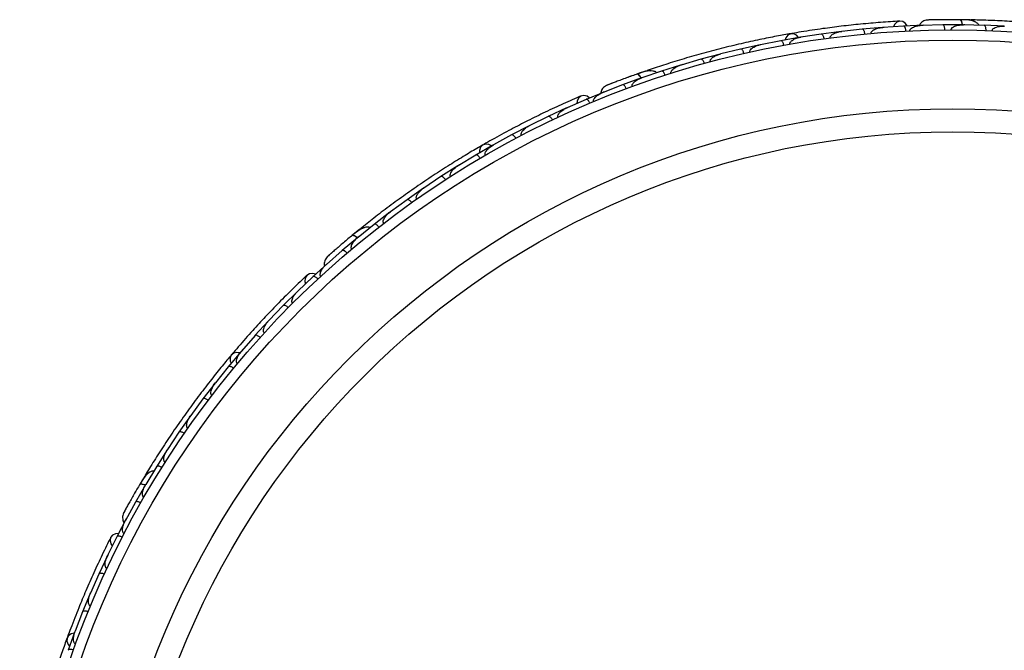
# Model space of a CAD drawing. Header units: millimetres. Extents: x 65 to 121, y 64 to 185.
# Tile 3 of 175: x 72.18 to 77.01, y 72.19 to 75.28. Entities that reach past the tile are written whole.
import ezdxf

# ---------------------------------------------------------------- set-up
doc = ezdxf.new("R2010")
doc.units = ezdxf.units.MM

msp = doc.modelspace()

# ---------------------------------------------------------------- linework, layer by layer
at = {"color": 7, "linetype": 'Continuous', "lineweight": 25}
for p, q in [((76.83746, 75.283), (76.82891, 75.28313)), ((76.20468, 75.22639), (76.10759, 75.2137)), ((76.30813, 75.23751), (76.2075, 75.22633)), ((76.21487, 75.22715), (76.20778, 75.22638)), ((76.40614, 75.24604), (76.30813, 75.23759)), ((76.51057, 75.25263), (76.40898, 75.24585)), ((76.41595, 75.24632), (76.40931, 75.24589)), ((76.60945, 75.25693), (76.51058, 75.25272)), ((76.60685, 75.25632), (76.60107, 75.25619)), ((76.70314, 75.25871), (76.60122, 75.25618)), ((76.80163, 75.25878), (76.70314, 75.25879)), ((76.81075, 75.25823), (76.80435, 75.25838)), ((76.90575, 75.2564), (76.80443, 75.25836)), ((77.00367, 75.25215), (76.90576, 75.25648)), ((75.90893, 75.18107), (75.8102, 75.16123)), ((76.00511, 75.19803), (75.90892, 75.18115)), ((76.10759, 75.21362), (76.00791, 75.19809)), ((76.01541, 75.19926), (76.00813, 75.19815)), ((75.71213, 75.13992), (75.61435, 75.11577)), ((75.80741, 75.16104), (75.71212, 75.13999)), ((75.81761, 75.16272), (75.81033, 75.16128)), ((75.51719, 75.09016), (75.4203, 75.06169)), ((75.61157, 75.11546), (75.51718, 75.09024)), ((75.62143, 75.11752), (75.6144, 75.11581)), ((75.25084, 75.03342), (75.20935, 75.01902)), ((75.32412, 75.03177), (75.22824, 74.99896)), ((75.41758, 75.06127), (75.3241, 75.03185)), ((75.42695, 75.06364), (75.42026, 75.0617)), ((75.22546, 74.9984), (75.13291, 74.96472)), ((75.23421, 75.001), (75.22815, 74.99895)), ((75.13293, 74.96465), (75.03802, 74.92741)), ((74.95405, 74.89307), (74.86091, 74.85195)), ((75.0455, 74.93093), (74.95403, 74.89316)), ((75.04326, 74.92947), (75.03788, 74.92737)), ((74.85818, 74.85116), (74.76897, 74.8097)), ((74.8673, 74.85478), (74.8612, 74.85211)), ((74.76899, 74.80963), (74.67826, 74.7647)), ((74.67559, 74.76379), (74.58869, 74.71866)), ((74.68491, 74.76799), (74.6785, 74.76484)), ((74.58872, 74.71859), (74.50037, 74.6699)), ((74.49776, 74.66888), (74.41314, 74.62012)), ((74.50701, 74.67357), (74.50055, 74.67003)), ((74.41317, 74.62005), (74.32718, 74.56764)), ((74.32463, 74.56651), (74.24228, 74.51414)), ((74.33364, 74.57158), (74.32729, 74.56773)), ((74.24232, 74.51407), (74.15869, 74.45794)), ((74.15618, 74.4567), (74.07612, 74.40072)), ((74.16475, 74.46201), (74.15873, 74.45799)), ((74.07615, 74.40065), (73.99484, 74.34075)), ((73.99243, 74.33943), (73.91465, 74.27981)), ((74.00042, 74.34486), (73.9948, 74.34075)), ((73.91469, 74.27974), (73.83582, 74.21612)), ((73.8334, 74.21464), (73.75795, 74.15134)), ((73.84528, 74.25623), (73.81121, 74.22851)), ((73.84073, 74.22008), (73.83574, 74.21607)), ((73.75799, 74.15128), (73.68154, 74.08382)), ((73.68737, 74.08969), (73.61434, 74.02291)), ((73.68577, 74.08755), (73.68142, 74.08374)), ((73.61438, 74.02284), (73.54092, 73.95234)), ((73.53863, 73.95066), (73.46898, 73.88119)), ((73.54596, 73.95718), (73.54115, 73.95259)), ((73.46902, 73.88113), (73.39913, 73.80788)), ((73.39694, 73.80611), (73.33071, 73.73398)), ((73.40425, 73.81325), (73.39931, 73.8081)), ((73.33076, 73.73392), (73.26439, 73.65796)), ((73.26228, 73.65611), (73.19945, 73.58135)), ((73.26938, 73.66367), (73.26451, 73.65813)), ((73.1995, 73.58129), (73.13662, 73.50263)), ((73.13461, 73.50069), (73.07514, 73.42332)), ((73.14134, 73.50853), (73.1367, 73.50275)), ((73.0752, 73.42326), (73.01581, 73.34192)), ((73.01388, 73.33989), (72.95779, 73.2599)), ((73.02011, 73.34781), (73.01583, 73.34198)), ((72.95785, 73.25985), (72.90192, 73.17575)), ((72.90011, 73.17369), (72.84742, 73.09106)), ((72.90576, 73.18153), (72.90189, 73.17574)), ((72.84748, 73.09101), (72.79512, 73.00425)), ((72.79336, 73.00203), (72.7441, 72.91674)), ((72.79029, 73.04517), (72.76776, 73.00748)), ((72.79838, 73.00965), (72.79506, 73.00418)), ((72.74416, 72.9167), (72.6954, 72.82717)), ((72.69887, 72.83467), (72.65308, 72.74694)), ((72.69809, 72.83211), (72.69531, 72.82705)), ((72.65315, 72.74689), (72.60822, 72.65552)), ((72.60665, 72.65316), (72.56495, 72.56405)), ((72.61131, 72.66179), (72.60835, 72.65583)), ((72.56502, 72.56401), (72.52439, 72.47127)), ((72.52737, 72.47807), (72.52449, 72.47154)), ((72.52293, 72.46886), (72.48537, 72.37843)), ((72.48544, 72.37839), (72.44905, 72.28431)), ((72.44771, 72.28185), (72.41423, 72.19011)), ((72.45179, 72.29139), (72.44911, 72.28452))]:
    msp.add_line(p, q, dxfattribs=at)
at = {"color": 7, "linetype": 'Continuous', "lineweight": 25, "flags": 128}
for points in [[(76.52806, 75.2538), (76.52012, 75.26514), (76.50691, 75.27448), (76.49208, 75.27681), (76.47783, 75.27179), (76.46625, 75.26016), (76.46098, 75.24978)], [(75.99645, 75.1967), (75.98639, 75.2078), (75.97225, 75.21509), (75.95746, 75.21535), (75.94414, 75.20853), (75.93423, 75.19563), (75.93045, 75.18533)], [(75.15705, 75.00046), (75.15738, 75.00056), (75.15769, 75.00065)], [(74.97009, 74.90015), (74.95875, 74.90809), (74.94314, 74.91235), (74.92841, 74.90947), (74.91674, 74.89988), (74.90984, 74.88499), (74.90843, 74.87343)], [(74.49007, 74.66467), (74.47682, 74.67167), (74.46104, 74.67368), (74.44705, 74.66886), (74.43687, 74.6579), (74.43197, 74.64239), (74.43193, 74.63142)], [(73.62703, 74.03497), (73.61366, 74.03856), (73.59754, 74.03722), (73.58468, 74.02948), (73.57699, 74.01647), (73.5756, 74.00012), (73.57823, 73.98877)], [(73.2565, 73.64952), (73.24166, 73.65156), (73.22614, 73.64806), (73.21465, 73.63874), (73.20883, 73.62496), (73.20953, 73.60871), (73.21324, 73.59839)], [(72.73962, 72.95963), (72.73981, 72.95993), (72.74, 72.96019)], [(72.66088, 72.76262), (72.64709, 72.76141), (72.6324, 72.75465), (72.62296, 72.74297), (72.62019, 72.72812), (72.62447, 72.71228), (72.63082, 72.70252)], [(72.44453, 72.27368), (72.42988, 72.27052), (72.4165, 72.26193), (72.40888, 72.24924), (72.40813, 72.2343), (72.41434, 72.21927), (72.42137, 72.21084)]]:
    msp.add_lwpolyline(points, dxfattribs=at)
at = {"color": 1, "linetype": 'Continuous', "lineweight": 25, "flags": 128}
for points in [[(76.80073, 75.25852), (76.80015, 75.26167), (76.79828, 75.26926), (76.79598, 75.2755), (76.79333, 75.28015), (76.79045, 75.28301), (76.78743, 75.284)], [(75.2247, 74.99784), (75.22308, 75.0006), (75.21873, 75.0071), (75.21443, 75.01218), (75.21036, 75.01564), (75.20666, 75.01735), (75.20349, 75.01724)], [(73.83288, 74.21386), (73.83041, 74.2159), (73.8241, 74.22051), (73.81832, 74.22381), (73.81331, 74.22567), (73.80925, 74.22601), (73.80631, 74.22483)], [(72.79313, 73.00112), (72.79011, 73.00219), (72.7826, 73.00437), (72.77605, 73.0055), (72.7707, 73.00553), (72.76677, 73.00446), (72.76441, 73.00234)]]:
    msp.add_lwpolyline(points, dxfattribs=at)
at = {"color": 7, "linetype": 'Continuous', "lineweight": 25}
for radius in [4.575, 4.525, 4.188, 4.075]:
    msp.add_circle((76.75189, 70.65914), radius, dxfattribs=at)
for centre, start, end in [((76.83911, 75.2577), 39.38908, 84.86884), ((75.26105, 75.0102), 59.38908, 104.86884), ((73.86281, 74.2379), 79.38908, 124.86884), ((72.81303, 73.03395), 99.38908, 144.86884)]:
    msp.add_arc(centre, 0.02567, start, end, dxfattribs=at)
for points, knots in [([(76.49317, 75.27689), (76.46242, 75.27501), (76.40394, 75.27143), (76.3052, 75.26285), (76.20962, 75.25258), (76.1117, 75.2399), (76.03058, 75.22798), (75.97935, 75.219), (75.9645, 75.2164)], [0, 0, 0, 0, 0.2180556, 0.4147202, 0.5912036, 0.7489875, 0.9272426, 1, 1, 1, 1]), ([(76.62824, 75.28242), (76.62409, 75.2818), (76.61596, 75.28059), (76.60507, 75.27526), (76.59654, 75.26816), (76.59063, 75.26177), (76.58892, 75.25731), (76.58843, 75.25603)], [0, 0, 0, 0, 0.25091, 0.490928, 0.714443, 0.9181712, 1, 1, 1, 1]), ([(76.79066, 75.28397), (76.78107, 75.28404), (76.76194, 75.28416), (76.73234, 75.28411), (76.70398, 75.2839), (76.67832, 75.28355), (76.6566, 75.28314), (76.64038, 75.28276), (76.63, 75.28248), (76.62876, 75.28244), (76.62815, 75.28241)], [0, 0, 0, 0, 0.1253341, 0.2502351, 0.3757048, 0.5015073, 0.6270811, 0.7524027, 0.8783335, 1, 1, 1, 1]), ([(76.65636, 75.28315), (76.64886, 75.28298), (76.63386, 75.28264), (76.63018, 75.2825), (76.62835, 75.28243)], [0, 0, 0, 0, 0.4997894, 1, 1, 1, 1]), ([(76.75989, 75.28412), (76.75819, 75.28412), (76.75076, 75.28415), (76.74358, 75.28413), (76.73804, 75.28411)], [0, 0, 0, 0, 0.2287199, 1, 1, 1, 1]), ([(76.88111, 75.25672), (76.87996, 75.2586), (76.8762, 75.26482), (76.8612, 75.27517), (76.83186, 75.28335), (76.80253, 75.28378), (76.78738, 75.284)], [0, 0, 0, 0, 0.0722062, 0.2380923, 0.6065513, 1, 1, 1, 1]), ([(76.79935, 75.25773), (76.7993, 75.25826), (76.79876, 75.26406), (76.79636, 75.27275), (76.79246, 75.28163), (76.78921, 75.28393), (76.78754, 75.28399), (76.78743, 75.284)], [0, 0, 0, 0, 0.03164934, 0.34647305, 0.66138514, 0.97629413, 1, 1, 1, 1]), ([(76.82892, 75.28311), (76.82894, 75.28312), (76.82926, 75.28328), (76.82529, 75.2833), (76.81656, 75.28362), (76.80268, 75.28384), (76.79165, 75.28392), (76.7884, 75.28394)], [0, 0, 0, 0, 0.0063417, 0.1391324, 0.4541713, 0.8392735, 1, 1, 1, 1]), ([(77.56532, 75.21204), (77.54262, 75.21601), (77.49732, 75.22392), (77.41257, 75.237), (77.31926, 75.24951), (77.21967, 75.26079), (77.11781, 75.26997), (77.01812, 75.2768), (76.92324, 75.28129), (76.86851, 75.28261), (76.84112, 75.28327)], [0, 0, 0, 0, 0.1251424, 0.2497929, 0.374676, 0.4998622, 0.6249666, 0.7502587, 0.8750633, 1, 1, 1, 1]), ([(76.15143, 75.19456), (76.15136, 75.19539), (76.15122, 75.197), (76.15184, 75.20006), (76.15415, 75.20485), (76.15944, 75.21008), (76.17129, 75.21778), (76.18761, 75.2235), (76.20162, 75.2261), (76.20761, 75.22682), (76.20769, 75.22683)], [0, 0, 0, 0, 0.0336188, 0.0647198, 0.1259403, 0.2511281, 0.3754616, 0.735616, 0.9964191, 1, 1, 1, 1]), ([(76.32103, 75.2138), (76.32101, 75.21402), (76.32073, 75.21682), (76.31978, 75.22218), (76.31755, 75.22895), (76.31452, 75.2344), (76.31129, 75.23731), (76.30913, 75.23777), (76.30825, 75.23769), (76.30821, 75.23769)], [0, 0, 0, 0, 0.0163611, 0.206885, 0.3985455, 0.5994314, 0.8309806, 0.9934816, 1, 1, 1, 1]), ([(76.35137, 75.21657), (76.35133, 75.21711), (76.35126, 75.2182), (76.35144, 75.2196), (76.35182, 75.22117), (76.35247, 75.22287), (76.35399, 75.22553), (76.35652, 75.22848), (76.36004, 75.23143), (76.36386, 75.23395), (76.3701, 75.23734), (76.37917, 75.2409), (76.39001, 75.24373), (76.39999, 75.24546), (76.40605, 75.24611), (76.40913, 75.24635), (76.40921, 75.24635)], [0, 0, 0, 0, 0.0217263, 0.0440717, 0.056601, 0.0870518, 0.1183672, 0.1825799, 0.2489896, 0.3133572, 0.3782152, 0.5548314, 0.7342426, 0.8650927, 0.9964288, 1, 1, 1, 1]), ([(76.52239, 75.22837), (76.52234, 75.22915), (76.52224, 75.23072), (76.52192, 75.23353), (76.52139, 75.23677), (76.52054, 75.24027), (76.51949, 75.24349), (76.51821, 75.24644), (76.51671, 75.249), (76.51503, 75.251), (76.51326, 75.25231), (76.51184, 75.25278), (76.51098, 75.25282), (76.51072, 75.25281), (76.51069, 75.25281)], [0, 0, 0, 0, 0.05724842, 0.11509415, 0.20904203, 0.30558239, 0.40216594, 0.50123511, 0.61187611, 0.72574823, 0.8366098, 0.95034008, 0.99348907, 1, 1, 1, 1]), ([(76.54202, 75.22932), (76.54201, 75.22973), (76.54196, 75.23124), (76.54263, 75.2343), (76.54533, 75.23891), (76.55373, 75.24623), (76.56762, 75.25178), (76.58475, 75.2555), (76.59565, 75.25648), (76.60117, 75.25667), (76.60126, 75.25667)], [0, 0, 0, 0, 0.0165279, 0.0607653, 0.1238722, 0.2334997, 0.5249132, 0.7588895, 0.9964268, 1, 1, 1, 1]), ([(76.71373, 75.23398), (76.71368, 75.23555), (76.71354, 75.23971), (76.71246, 75.24617), (76.71033, 75.25262), (76.70735, 75.25725), (76.70477, 75.25874), (76.70334, 75.25888), (76.70308, 75.25888), (76.70304, 75.25888)], [0, 0, 0, 0, 0.1153787, 0.305714, 0.5012752, 0.7256734, 0.9502371, 0.9934744, 1, 1, 1, 1]), ([(76.74441, 75.23413), (76.74444, 75.23481), (76.74449, 75.2366), (76.74538, 75.23913), (76.74682, 75.24151), (76.74886, 75.24396), (76.75179, 75.24649), (76.75773, 75.25031), (76.7667, 75.25397), (76.77875, 75.25693), (76.79136, 75.25858), (76.80004, 75.25888), (76.80444, 75.25883), (76.80452, 75.25883)], [0, 0, 0, 0, 0.0273362, 0.0720005, 0.1064447, 0.1418261, 0.2047207, 0.2691162, 0.4424555, 0.6206909, 0.807759, 0.9964261, 1, 1, 1, 1]), ([(76.91532, 75.23122), (76.91534, 75.23279), (76.91538, 75.23695), (76.91458, 75.24346), (76.91273, 75.25), (76.90994, 75.25476), (76.90743, 75.25636), (76.90599, 75.25655), (76.90573, 75.25656), (76.9057, 75.25656)], [0, 0, 0, 0, 0.11561, 0.3057804, 0.5012224, 0.7256982, 0.9503445, 0.9934853, 1, 1, 1, 1]), ([(76.94562, 75.23003), (76.94572, 75.23099), (76.94593, 75.23309), (76.94773, 75.23673), (76.95224, 75.24157), (76.96574, 75.24895), (76.98485, 75.25224), (77.0005, 75.25241), (77.00649, 75.25208), (77.00657, 75.25208)], [0, 0, 0, 0, 0.03885738, 0.08481202, 0.16293798, 0.31269578, 0.73690509, 0.9964149, 1, 1, 1, 1]), ([(75.95907, 75.21568), (75.93639, 75.21164), (75.89112, 75.20357), (75.80701, 75.18688), (75.71504, 75.16673), (75.6176, 75.14327), (75.51875, 75.11706), (75.42273, 75.08938), (75.33204, 75.06114), (75.28015, 75.04367), (75.25419, 75.03492)], [0, 0, 0, 0, 0.1251424, 0.2497929, 0.374676, 0.4998622, 0.6249666, 0.7502587, 0.8750633, 1, 1, 1, 1]), ([(75.92385, 75.15858), (75.92352, 75.16012), (75.92266, 75.1642), (75.92048, 75.17037), (75.91725, 75.17635), (75.91349, 75.1804), (75.91068, 75.18141), (75.90923, 75.18129), (75.90897, 75.18125), (75.90894, 75.18124)], [0, 0, 0, 0, 0.1158119, 0.3058371, 0.5011744, 0.7257197, 0.95044, 0.9934949, 1, 1, 1, 1]), ([(75.9534, 75.16391), (75.95331, 75.16448), (75.95304, 75.16628), (75.95356, 75.16962), (75.95673, 75.17622), (75.96397, 75.18251), (75.98103, 75.19241), (75.99615, 75.19664), (76.00798, 75.19858), (76.00806, 75.1986)], [0, 0, 0, 0, 0.02335, 0.0734618, 0.134698, 0.325553, 0.4727956, 0.9964114, 1, 1, 1, 1]), ([(76.12153, 75.1905), (76.12127, 75.19205), (76.12059, 75.19616), (76.11868, 75.20243), (76.11571, 75.20855), (76.11214, 75.21275), (76.10938, 75.21389), (76.10793, 75.21384), (76.10767, 75.2138), (76.10764, 75.2138)], [0, 0, 0, 0, 0.1157169, 0.3058088, 0.5011944, 0.7257089, 0.9503963, 0.9934905, 1, 1, 1, 1]), ([(75.72799, 75.11809), (75.72793, 75.11831), (75.72729, 75.12105), (75.72564, 75.12624), (75.72254, 75.13265), (75.71881, 75.13765), (75.71521, 75.1401), (75.713, 75.14028), (75.71213, 75.14008), (75.7121, 75.14008)], [0, 0, 0, 0, 0.0167419, 0.2070718, 0.3985504, 0.5993354, 0.8310375, 0.9934948, 1, 1, 1, 1]), ([(75.75725, 75.1247), (75.75718, 75.12502), (75.75695, 75.12608), (75.75686, 75.12857), (75.75776, 75.13225), (75.76117, 75.13819), (75.76764, 75.14418), (75.78371, 75.15441), (75.7985, 75.15926), (75.81021, 75.16172), (75.81029, 75.16173)], [0, 0, 0, 0, 0.0130732, 0.044023, 0.1002245, 0.1663566, 0.3297208, 0.4739231, 0.9964125, 1, 1, 1, 1]), ([(75.53394, 75.06903), (75.53388, 75.06925), (75.53311, 75.07196), (75.53124, 75.07708), (75.52786, 75.08335), (75.52392, 75.08818), (75.52023, 75.09048), (75.51801, 75.09055), (75.51715, 75.09032), (75.51712, 75.09031)], [0, 0, 0, 0, 0.016652, 0.2070285, 0.3985507, 0.5993597, 0.831024, 0.9934916, 1, 1, 1, 1]), ([(75.56298, 75.07695), (75.56296, 75.07702), (75.56261, 75.07823), (75.56236, 75.081), (75.56361, 75.08589), (75.56883, 75.09399), (75.58016, 75.10275), (75.59629, 75.1108), (75.60816, 75.11468), (75.6143, 75.11625), (75.61438, 75.11627)], [0, 0, 0, 0, 0.0028352, 0.050977, 0.1103366, 0.2078119, 0.4531845, 0.7216401, 0.9964148, 1, 1, 1, 1]), ([(75.30085, 75.02364), (75.29913, 75.02502), (75.29347, 75.02958), (75.27583, 75.03418), (75.24546, 75.03183), (75.21775, 75.0222), (75.20345, 75.01722)], [0, 0, 0, 0, 0.07220623, 0.23809231, 0.60655127, 1, 1, 1, 1]), ([(75.34172, 75.01138), (75.3412, 75.01286), (75.33981, 75.01679), (75.33684, 75.02263), (75.33286, 75.02814), (75.32861, 75.03166), (75.3257, 75.0323), (75.32429, 75.032), (75.32404, 75.03192), (75.32401, 75.03191)], [0, 0, 0, 0, 0.11561, 0.3057804, 0.5012224, 0.7256982, 0.9503445, 0.9934853, 1, 1, 1, 1]), ([(75.3706, 75.02063), (75.37036, 75.02157), (75.36985, 75.02361), (75.37028, 75.02765), (75.37287, 75.03374), (75.38304, 75.04529), (75.39987, 75.05492), (75.41452, 75.06043), (75.42025, 75.06217), (75.42033, 75.0622)], [0, 0, 0, 0, 0.0388574, 0.084812, 0.162938, 0.3126958, 0.7369051, 0.9964149, 1, 1, 1, 1]), ([(75.20653, 75.01832), (75.19751, 75.0151), (75.17949, 75.00867), (75.15168, 74.9985), (75.12511, 74.98861), (75.10111, 74.9795), (75.08085, 74.97169), (75.06573, 74.96578), (75.05608, 74.96197), (75.05493, 74.9615), (75.05436, 74.96127)], [0, 0, 0, 0, 0.1253341, 0.2502351, 0.3757048, 0.5015073, 0.6270811, 0.7524027, 0.8783335, 1, 1, 1, 1]), ([(75.17364, 75.0065), (75.17354, 75.00646), (75.16796, 75.00448), (75.16245, 75.00245), (75.15704, 75.00045)], [0, 0, 0, 0, 0.0174037, 1, 1, 1, 1]), ([(75.18013, 74.95566), (75.17991, 74.95631), (75.17936, 74.95801), (75.17931, 74.96157), (75.181, 74.96722), (75.18849, 74.97789), (75.20468, 74.98957), (75.2199, 74.99653), (75.22808, 74.99941), (75.22816, 74.99944)], [0, 0, 0, 0, 0.0273886, 0.0721385, 0.1418849, 0.2690946, 0.6203421, 0.9964192, 1, 1, 1, 1]), ([(75.22368, 74.99663), (75.22345, 74.99711), (75.22095, 75.00238), (75.21573, 75.00973), (75.20903, 75.01674), (75.20519, 75.01779), (75.2036, 75.01727), (75.20349, 75.01724)], [0, 0, 0, 0, 0.0316493, 0.3464731, 0.6613851, 0.9762941, 1, 1, 1, 1]), ([(75.05444, 74.96131), (75.05075, 74.95931), (75.04353, 74.95539), (75.03512, 74.94665), (75.02953, 74.93706), (75.02617, 74.92904), (75.02608, 74.92427), (75.02605, 74.9229)], [0, 0, 0, 0, 0.25091, 0.490928, 0.714443, 0.9181712, 1, 1, 1, 1]), ([(75.08061, 74.97161), (75.07362, 74.96889), (75.05964, 74.96344), (75.05624, 74.96205), (75.05454, 74.96136)], [0, 0, 0, 0, 0.4997894, 1, 1, 1, 1]), ([(75.15135, 74.94503), (75.15076, 74.94648), (75.1492, 74.95034), (75.14598, 74.95605), (75.14177, 74.96138), (75.13738, 74.96472), (75.13446, 74.96524), (75.13306, 74.96487), (75.13282, 74.96478), (75.13279, 74.96477)], [0, 0, 0, 0, 0.1153787, 0.305714, 0.5012752, 0.7256734, 0.9502371, 0.9934744, 1, 1, 1, 1]), ([(74.92941, 74.90992), (74.90116, 74.89763), (74.84743, 74.87427), (74.75758, 74.83243), (74.67128, 74.79009), (74.58359, 74.74469), (74.51144, 74.70574), (74.46637, 74.67978), (74.45331, 74.67226)], [0, 0, 0, 0, 0.2180556, 0.4147202, 0.5912036, 0.7489875, 0.9272426, 1, 1, 1, 1]), ([(74.97346, 74.87432), (74.97281, 74.87575), (74.9711, 74.87954), (74.96764, 74.88511), (74.96321, 74.89026), (74.95869, 74.89341), (74.95575, 74.89381), (74.95438, 74.89339), (74.95414, 74.89329), (74.9541, 74.89328)], [0, 0, 0, 0, 0.1152798, 0.3056806, 0.5012898, 0.7256609, 0.9501956, 0.9934701, 1, 1, 1, 1]), ([(74.99158, 74.88192), (74.99143, 74.8823), (74.99086, 74.88371), (74.99045, 74.88681), (74.99142, 74.89207), (74.9968, 74.90182), (75.00795, 74.91178), (75.02278, 74.92114), (75.03268, 74.92579), (75.03782, 74.92785), (75.03789, 74.92788)], [0, 0, 0, 0, 0.0165279, 0.0607653, 0.1238722, 0.2334997, 0.5249132, 0.7588895, 0.9964268, 1, 1, 1, 1]), ([(74.81679, 74.80474), (74.81639, 74.80576), (74.81587, 74.80708), (74.81556, 74.80998), (74.81612, 74.815), (74.8197, 74.82186), (74.82883, 74.83287), (74.84276, 74.84328), (74.85533, 74.84997), (74.86088, 74.85247), (74.86096, 74.85251)], [0, 0, 0, 0, 0.04399244, 0.05654248, 0.11821178, 0.24858393, 0.3779124, 0.73392078, 0.99642285, 1, 1, 1, 1]), ([(74.78923, 74.79176), (74.78913, 74.79196), (74.78791, 74.79449), (74.78519, 74.79921), (74.78077, 74.80481), (74.77606, 74.80889), (74.77204, 74.81051), (74.76985, 74.81021), (74.76905, 74.80983), (74.76901, 74.80982)], [0, 0, 0, 0, 0.0163611, 0.206885, 0.3985455, 0.5994314, 0.8309806, 0.9934816, 1, 1, 1, 1]), ([(74.63644, 74.71567), (74.63609, 74.71643), (74.63541, 74.71789), (74.63493, 74.72098), (74.63547, 74.72627), (74.63866, 74.733), (74.64716, 74.74428), (74.66053, 74.75524), (74.67281, 74.76248), (74.6782, 74.7652), (74.67827, 74.76524)], [0, 0, 0, 0, 0.0336188, 0.0647198, 0.1259403, 0.2511281, 0.3754616, 0.735616, 0.9964191, 1, 1, 1, 1]), ([(74.60972, 74.70163), (74.60895, 74.703), (74.6069, 74.70663), (74.60297, 74.71186), (74.59809, 74.7166), (74.59329, 74.71933), (74.59031, 74.71945), (74.58897, 74.71891), (74.58874, 74.71878), (74.58871, 74.71877)], [0, 0, 0, 0, 0.1157169, 0.3058088, 0.5011944, 0.7257089, 0.9503963, 0.9934905, 1, 1, 1, 1]), ([(74.44846, 74.66972), (74.42853, 74.65817), (74.38874, 74.63511), (74.31541, 74.59066), (74.23588, 74.54026), (74.15234, 74.48489), (74.06842, 74.42645), (73.98765, 74.3676), (73.91209, 74.31005), (73.86931, 74.27588), (73.84791, 74.25879)], [0, 0, 0, 0, 0.1251424, 0.2497929, 0.374676, 0.4998622, 0.6249666, 0.7502587, 0.8750633, 1, 1, 1, 1]), ([(74.46083, 74.61914), (74.46055, 74.61965), (74.45968, 74.62124), (74.45902, 74.62456), (74.45975, 74.63184), (74.4644, 74.64023), (74.47705, 74.65537), (74.48981, 74.66451), (74.50026, 74.67039), (74.50033, 74.67043)], [0, 0, 0, 0, 0.02335, 0.0734618, 0.134698, 0.325553, 0.4727956, 0.9964114, 1, 1, 1, 1]), ([(74.43489, 74.60402), (74.43405, 74.60536), (74.43185, 74.60889), (74.42768, 74.61395), (74.4226, 74.61847), (74.41769, 74.62098), (74.4147, 74.62097), (74.41338, 74.62036), (74.41316, 74.62023), (74.41313, 74.62022)], [0, 0, 0, 0, 0.1158119, 0.3058371, 0.5011744, 0.7257197, 0.95044, 0.9934949, 1, 1, 1, 1]), ([(74.28992, 74.51521), (74.28975, 74.51548), (74.28916, 74.5164), (74.28823, 74.51871), (74.28782, 74.52248), (74.28899, 74.52922), (74.29302, 74.53707), (74.30463, 74.55217), (74.31687, 74.56179), (74.32703, 74.5681), (74.3271, 74.56814)], [0, 0, 0, 0, 0.0130732, 0.044023, 0.1002245, 0.1663566, 0.3297208, 0.4739231, 0.9964125, 1, 1, 1, 1]), ([(74.26468, 74.49898), (74.26456, 74.49917), (74.26302, 74.50153), (74.25969, 74.50584), (74.25458, 74.51081), (74.24937, 74.51423), (74.24515, 74.5153), (74.24301, 74.51471), (74.24227, 74.51423), (74.24224, 74.51421)], [0, 0, 0, 0, 0.0167419, 0.2070718, 0.3985504, 0.5993354, 0.8310375, 0.9934948, 1, 1, 1, 1]), ([(74.1237, 74.40389), (74.12366, 74.40395), (74.12292, 74.40497), (74.12173, 74.40749), (74.12123, 74.41251), (74.12337, 74.4219), (74.13102, 74.43401), (74.14342, 74.44709), (74.15325, 74.4548), (74.15848, 74.45837), (74.15855, 74.45842)], [0, 0, 0, 0, 0.0028352, 0.050977, 0.1103366, 0.2078119, 0.4531845, 0.7216401, 0.9964148, 1, 1, 1, 1]), ([(74.09912, 74.38652), (74.09899, 74.3867), (74.09734, 74.38899), (74.09383, 74.39316), (74.08851, 74.39789), (74.08315, 74.40108), (74.0789, 74.40198), (74.07679, 74.40129), (74.07606, 74.40078), (74.07603, 74.40076)], [0, 0, 0, 0, 0.01665195, 0.20702847, 0.39855075, 0.59935968, 0.83102403, 0.99349163, 1, 1, 1, 1]), ([(73.96218, 74.28517), (73.96164, 74.28597), (73.96045, 74.28771), (73.95949, 74.29166), (73.95983, 74.29826), (73.96544, 74.31259), (73.97796, 74.3274), (73.98984, 74.33759), (73.99463, 74.34119), (73.9947, 74.34124)], [0, 0, 0, 0, 0.0388574, 0.084812, 0.162938, 0.3126958, 0.7369051, 0.9964149, 1, 1, 1, 1]), ([(73.8956, 74.26415), (73.89352, 74.26485), (73.88664, 74.2672), (73.86849, 74.26548), (73.84076, 74.25289), (73.81802, 74.23437), (73.80628, 74.2248)], [0, 0, 0, 0, 0.0722062, 0.2380923, 0.6065513, 1, 1, 1, 1]), ([(73.93821, 74.2666), (73.93721, 74.26782), (73.93456, 74.27103), (73.92978, 74.2755), (73.92415, 74.27932), (73.91896, 74.28117), (73.916, 74.28078), (73.91478, 74.28001), (73.91457, 74.27985), (73.91454, 74.27983)], [0, 0, 0, 0, 0.11561, 0.3057804, 0.5012224, 0.7256982, 0.9503445, 0.9934853, 1, 1, 1, 1]), ([(73.8088, 74.22688), (73.80142, 74.22077), (73.78668, 74.20857), (73.76404, 74.1895), (73.74245, 74.17112), (73.72301, 74.15435), (73.70664, 74.14008), (73.69446, 74.12936), (73.68669, 74.12248), (73.68577, 74.12164), (73.68532, 74.12123)], [0, 0, 0, 0, 0.1253341, 0.2502351, 0.3757048, 0.5015073, 0.6270811, 0.7524027, 0.8783335, 1, 1, 1, 1]), ([(73.80541, 74.15898), (73.80499, 74.15951), (73.80389, 74.16092), (73.80263, 74.16425), (73.80228, 74.17013), (73.80567, 74.18272), (73.81689, 74.19923), (73.82882, 74.21099), (73.83552, 74.21649), (73.83558, 74.21654)], [0, 0, 0, 0, 0.0273886, 0.0721385, 0.1418849, 0.2690946, 0.6203421, 0.9964192, 1, 1, 1, 1]), ([(73.83233, 74.21237), (73.83195, 74.21274), (73.8278, 74.21684), (73.82039, 74.22195), (73.81168, 74.22625), (73.80772, 74.22592), (73.8064, 74.2249), (73.80631, 74.22483)], [0, 0, 0, 0, 0.0316493, 0.3464731, 0.6613851, 0.9762941, 1, 1, 1, 1]), ([(73.78194, 74.20452), (73.78186, 74.20446), (73.77729, 74.20069), (73.7728, 74.19689), (73.7684, 74.19317)], [0, 0, 0, 0, 0.0174037, 1, 1, 1, 1]), ([(73.68538, 74.1213), (73.6826, 74.11815), (73.67715, 74.112), (73.67223, 74.10091), (73.67026, 74.08999), (73.66985, 74.0813), (73.6714, 74.07678), (73.67184, 74.07549)], [0, 0, 0, 0, 0.25091, 0.490928, 0.714443, 0.9181712, 1, 1, 1, 1]), ([(73.70645, 74.13992), (73.70081, 74.13498), (73.68954, 74.12508), (73.68682, 74.12261), (73.68545, 74.12137)], [0, 0, 0, 0, 0.4997894, 1, 1, 1, 1]), ([(73.78201, 74.13914), (73.78096, 74.14031), (73.77818, 74.1434), (73.7732, 74.14766), (73.76742, 74.15123), (73.76215, 74.15286), (73.75923, 74.15235), (73.75804, 74.15153), (73.75784, 74.15136), (73.75782, 74.15134)], [0, 0, 0, 0, 0.1153787, 0.305714, 0.5012752, 0.7256734, 0.9502371, 0.9934744, 1, 1, 1, 1]), ([(73.65347, 74.0252), (73.65319, 74.0255), (73.65218, 74.02662), (73.65073, 74.0294), (73.64984, 74.03467), (73.65156, 74.04568), (73.65864, 74.05885), (73.66937, 74.07272), (73.67708, 74.08047), (73.6812, 74.08417), (73.68126, 74.08422)], [0, 0, 0, 0, 0.0165279, 0.0607653, 0.1238722, 0.2334997, 0.5249132, 0.7588895, 0.9964268, 1, 1, 1, 1]), ([(73.58546, 74.03024), (73.56312, 74.00903), (73.52062, 73.9687), (73.4505, 73.89866), (73.38388, 73.82935), (73.31702, 73.7567), (73.26253, 73.69542), (73.22906, 73.65561), (73.21936, 73.64407)], [0, 0, 0, 0, 0.2180556, 0.4147202, 0.5912036, 0.7489875, 0.9272426, 1, 1, 1, 1]), ([(73.63903, 74.01185), (73.63794, 74.01298), (73.63503, 74.01595), (73.62988, 74.02), (73.62395, 74.02333), (73.61863, 74.02475), (73.61573, 74.02411), (73.61458, 74.02324), (73.61439, 74.02307), (73.61436, 74.02305)], [0, 0, 0, 0, 0.1152798, 0.3056806, 0.5012898, 0.7256609, 0.9501956, 0.9934701, 1, 1, 1, 1]), ([(73.51561, 73.89288), (73.51488, 73.89371), (73.51395, 73.89477), (73.51266, 73.89738), (73.51147, 73.90229), (73.51249, 73.90997), (73.5173, 73.92344), (73.52683, 73.93798), (73.53636, 73.94857), (73.54072, 73.95282), (73.54078, 73.95288)], [0, 0, 0, 0, 0.0439924, 0.0565425, 0.1182118, 0.2485839, 0.3779124, 0.7339208, 0.9964229, 1, 1, 1, 1]), ([(73.49415, 73.87126), (73.49399, 73.87141), (73.49198, 73.87338), (73.48781, 73.87688), (73.48174, 73.88063), (73.47592, 73.88285), (73.47158, 73.883), (73.46963, 73.88197), (73.469, 73.88134), (73.46898, 73.88132)], [0, 0, 0, 0, 0.0163611, 0.206885, 0.3985455, 0.5994314, 0.8309806, 0.9934816, 1, 1, 1, 1]), ([(73.3766, 73.7475), (73.37601, 73.74809), (73.37487, 73.74923), (73.37337, 73.75198), (73.37207, 73.75713), (73.37276, 73.76454), (73.37689, 73.77806), (73.38571, 73.79293), (73.39477, 73.80393), (73.3989, 73.80833), (73.39895, 73.80839)], [0, 0, 0, 0, 0.0336188, 0.0647198, 0.1259403, 0.2511281, 0.3754616, 0.735616, 0.9964191, 1, 1, 1, 1]), ([(73.3563, 73.72517), (73.3551, 73.72619), (73.35194, 73.7289), (73.34645, 73.73248), (73.34024, 73.73526), (73.33481, 73.73618), (73.33196, 73.73528), (73.33089, 73.73431), (73.33071, 73.73412), (73.33069, 73.73409)], [0, 0, 0, 0, 0.11571691, 0.30580882, 0.50119443, 0.72570886, 0.95039629, 0.99349051, 1, 1, 1, 1]), ([(73.21567, 73.64003), (73.20089, 73.62236), (73.17139, 73.58708), (73.11769, 73.52023), (73.0602, 73.44567), (73.00063, 73.36507), (72.94175, 73.28145), (72.88599, 73.19852), (72.83466, 73.1186), (72.80615, 73.07186), (72.79189, 73.04848)], [0, 0, 0, 0, 0.1251424, 0.2497929, 0.374676, 0.4998622, 0.6249666, 0.7502587, 0.8750633, 1, 1, 1, 1]), ([(73.24459, 73.59673), (73.24416, 73.59711), (73.2428, 73.59832), (73.24105, 73.60121), (73.23923, 73.6083), (73.24074, 73.61777), (73.24745, 73.63632), (73.25631, 73.64928), (73.26412, 73.65837), (73.26417, 73.65844)], [0, 0, 0, 0, 0.02335, 0.0734618, 0.134698, 0.325553, 0.4727956, 0.9964114, 1, 1, 1, 1]), ([(73.22539, 73.57365), (73.22415, 73.57462), (73.22087, 73.57719), (73.21522, 73.58052), (73.2089, 73.58302), (73.20343, 73.5837), (73.20062, 73.58268), (73.19959, 73.58165), (73.19942, 73.58145), (73.1994, 73.58143)], [0, 0, 0, 0, 0.1158119, 0.3058371, 0.5011744, 0.7257197, 0.95044, 0.9934949, 1, 1, 1, 1]), ([(73.11954, 73.44061), (73.11928, 73.44081), (73.11842, 73.44147), (73.11676, 73.44333), (73.11508, 73.44672), (73.11387, 73.45346), (73.11498, 73.46221), (73.12072, 73.48038), (73.12893, 73.4936), (73.13632, 73.50301), (73.13637, 73.50307)], [0, 0, 0, 0, 0.0130732, 0.044023, 0.1002245, 0.1663566, 0.3297208, 0.4739231, 0.9964125, 1, 1, 1, 1]), ([(73.10138, 73.41673), (73.10119, 73.41687), (73.09894, 73.41855), (73.09434, 73.42147), (73.08784, 73.42439), (73.08177, 73.42582), (73.07744, 73.42539), (73.07563, 73.4241), (73.07509, 73.4234), (73.07507, 73.42337)], [0, 0, 0, 0, 0.0167419, 0.2070718, 0.3985504, 0.5993354, 0.8310375, 0.9934948, 1, 1, 1, 1]), ([(73.00142, 73.27916), (73.00136, 73.2792), (73.00031, 73.2799), (72.99834, 73.28187), (72.99615, 73.28641), (72.99494, 73.29597), (72.998, 73.30996), (73.00518, 73.3265), (73.01178, 73.33711), (73.01547, 73.34225), (73.01552, 73.34232)], [0, 0, 0, 0, 0.0028352, 0.050977, 0.1103366, 0.2078119, 0.4531845, 0.7216401, 0.9964148, 1, 1, 1, 1]), ([(72.98426, 73.25443), (72.98407, 73.25456), (72.98174, 73.25614), (72.97702, 73.25886), (72.9704, 73.26149), (72.96428, 73.26265), (72.95997, 73.26204), (72.95822, 73.26067), (72.95772, 73.25995), (72.9577, 73.25992)], [0, 0, 0, 0, 0.016652, 0.2070285, 0.3985507, 0.5993597, 0.831024, 0.9934916, 1, 1, 1, 1]), ([(72.89025, 73.11236), (72.88946, 73.11292), (72.88775, 73.11416), (72.88549, 73.11753), (72.88356, 73.12386), (72.88392, 73.13924), (72.89063, 73.15744), (72.8983, 73.17108), (72.90158, 73.17609), (72.90162, 73.17616)], [0, 0, 0, 0, 0.0388574, 0.084812, 0.162938, 0.3126958, 0.7369051, 0.9964149, 1, 1, 1, 1]), ([(72.83487, 73.06983), (72.83267, 73.06978), (72.82541, 73.06963), (72.80894, 73.06181), (72.78719, 73.0405), (72.77215, 73.01531), (72.76439, 73.0023)], [0, 0, 0, 0, 0.0722062, 0.2380923, 0.6065513, 1, 1, 1, 1]), ([(72.87407, 73.08671), (72.87271, 73.08751), (72.86913, 73.08963), (72.8631, 73.09219), (72.85651, 73.09385), (72.85099, 73.09382), (72.84835, 73.09244), (72.84746, 73.0913), (72.84732, 73.09108), (72.84731, 73.09105)], [0, 0, 0, 0, 0.11561, 0.3057804, 0.5012224, 0.7256982, 0.9503445, 0.9934853, 1, 1, 1, 1]), ([(72.76605, 73.00512), (72.7612, 72.99686), (72.75153, 72.98035), (72.73677, 72.95469), (72.72277, 72.93003), (72.71025, 72.90762), (72.69974, 72.88861), (72.69196, 72.87437), (72.68701, 72.86525), (72.68643, 72.86415), (72.68615, 72.86361)], [0, 0, 0, 0, 0.1253341, 0.2502351, 0.3757048, 0.5015073, 0.6270811, 0.7524027, 0.8783335, 1, 1, 1, 1]), ([(72.79139, 73.00028), (72.78709, 73.00175), (72.77838, 73.00474), (72.76902, 73.00544), (72.76536, 73.00385), (72.76447, 73.00244), (72.76441, 73.00234)], [0, 0, 0, 0, 0.320105, 0.6477229, 0.9753377, 1, 1, 1, 1]), ([(72.78609, 72.94015), (72.78552, 72.94051), (72.78399, 72.94146), (72.78167, 72.94416), (72.77933, 72.94957), (72.77821, 72.96256), (72.78311, 72.98191), (72.79029, 72.99703), (72.79471, 73.00449), (72.79475, 73.00456)], [0, 0, 0, 0, 0.0273886, 0.0721385, 0.1418849, 0.2690946, 0.6203421, 0.9964192, 1, 1, 1, 1]), ([(72.74845, 72.97492), (72.7484, 72.97484), (72.7454, 72.96973), (72.74248, 72.96463), (72.73962, 72.95962)], [0, 0, 0, 0, 0.0174037, 1, 1, 1, 1]), ([(72.77089, 72.91351), (72.7695, 72.91425), (72.76583, 72.9162), (72.75969, 72.9185), (72.75304, 72.91988), (72.74753, 72.91962), (72.74496, 72.91813), (72.74412, 72.91696), (72.74399, 72.91673), (72.74398, 72.9167)], [0, 0, 0, 0, 0.1153787, 0.305714, 0.5012752, 0.7256734, 0.9502371, 0.9934744, 1, 1, 1, 1]), ([(72.68618, 72.8637), (72.68464, 72.85979), (72.68163, 72.85214), (72.6808, 72.84004), (72.68268, 72.8291), (72.68527, 72.8208), (72.68827, 72.81708), (72.68913, 72.81602)], [0, 0, 0, 0, 0.25091, 0.490928, 0.714443, 0.9181712, 1, 1, 1, 1]), ([(72.69961, 72.8884), (72.69601, 72.88183), (72.6888, 72.86867), (72.68709, 72.86541), (72.68623, 72.86379)], [0, 0, 0, 0, 0.4997894, 1, 1, 1, 1]), ([(72.68906, 72.76247), (72.6887, 72.76267), (72.68737, 72.76338), (72.68506, 72.76549), (72.68241, 72.77013), (72.68027, 72.78107), (72.68241, 72.79587), (72.68775, 72.81257), (72.69235, 72.82249), (72.69496, 72.82737), (72.69499, 72.82745)], [0, 0, 0, 0, 0.0165279, 0.0607653, 0.1238722, 0.2334997, 0.5249132, 0.7588895, 0.9964268, 1, 1, 1, 1]), ([(72.62344, 72.74395), (72.60969, 72.71638), (72.58356, 72.66395), (72.54162, 72.57415), (72.50272, 72.48624), (72.46474, 72.39509), (72.4345, 72.31888), (72.41666, 72.27002), (72.41149, 72.25586)], [0, 0, 0, 0, 0.2180556, 0.4147202, 0.5912036, 0.7489875, 0.9272426, 1, 1, 1, 1]), ([(72.68006, 72.745), (72.67865, 72.74568), (72.6749, 72.74748), (72.66867, 72.74952), (72.66197, 72.75063), (72.65648, 72.75013), (72.65397, 72.74855), (72.65319, 72.74734), (72.65307, 72.74711), (72.65305, 72.74708)], [0, 0, 0, 0, 0.1152798, 0.3056806, 0.5012898, 0.7256609, 0.9501956, 0.9934701, 1, 1, 1, 1]), ([(72.60478, 72.59099), (72.60381, 72.59152), (72.60257, 72.59219), (72.60047, 72.59421), (72.59767, 72.59842), (72.596, 72.60598), (72.59591, 72.62028), (72.5999, 72.63721), (72.60523, 72.65041), (72.60787, 72.6559), (72.60791, 72.65597)], [0, 0, 0, 0, 0.0439924, 0.0565425, 0.1182118, 0.2485839, 0.3779124, 0.7339208, 0.9964229, 1, 1, 1, 1]), ([(72.59201, 72.56333), (72.5918, 72.56342), (72.58924, 72.56458), (72.58412, 72.56644), (72.57714, 72.56789), (72.57091, 72.56799), (72.56678, 72.56665), (72.5653, 72.56501), (72.56493, 72.56421), (72.56491, 72.56417)], [0, 0, 0, 0, 0.0163611, 0.206885, 0.3985455, 0.5994314, 0.8309806, 0.9934816, 1, 1, 1, 1]), ([(72.52387, 72.40683), (72.52311, 72.40719), (72.52166, 72.40787), (72.51931, 72.40993), (72.51632, 72.41433), (72.51443, 72.42153), (72.51369, 72.43564), (72.51689, 72.45263), (72.52165, 72.46607), (72.52402, 72.47162), (72.52405, 72.47169)], [0, 0, 0, 0, 0.0336188, 0.0647198, 0.1259403, 0.2511281, 0.3754616, 0.735616, 0.9964191, 1, 1, 1, 1]), ([(72.51243, 72.3789), (72.51096, 72.37946), (72.50706, 72.38092), (72.50068, 72.3824), (72.4939, 72.38289), (72.48847, 72.3819), (72.4861, 72.38008), (72.48543, 72.3788), (72.48533, 72.37856), (72.48532, 72.37853)], [0, 0, 0, 0, 0.1157169, 0.3058088, 0.5011944, 0.7257089, 0.9503963, 0.9934905, 1, 1, 1, 1]), ([(72.45139, 72.22001), (72.45086, 72.22022), (72.44917, 72.22088), (72.44653, 72.223), (72.4424, 72.22904), (72.44058, 72.23846), (72.44053, 72.25819), (72.44443, 72.27339), (72.44866, 72.28461), (72.44869, 72.28468)], [0, 0, 0, 0, 0.02335, 0.0734618, 0.134698, 0.325553, 0.4727956, 0.9964114, 1, 1, 1, 1]), ([(72.4094, 72.2508), (72.40156, 72.22914), (72.3859, 72.1859), (72.35831, 72.10471), (72.32978, 72.01499), (72.30138, 71.91887), (72.27465, 71.82016), (72.25061, 71.72316), (72.22971, 71.63051), (72.21891, 71.57683), (72.2135, 71.54998)], [0, 0, 0, 0, 0.1251424, 0.2497929, 0.374676, 0.4998622, 0.6249666, 0.7502587, 0.8750633, 1, 1, 1, 1]), ([(72.44124, 72.19175), (72.43974, 72.19224), (72.43578, 72.19353), (72.42934, 72.19473), (72.42254, 72.19492), (72.41716, 72.19368), (72.41488, 72.19176), (72.41426, 72.19045), (72.41417, 72.1902), (72.41416, 72.19017)], [0, 0, 0, 0, 0.1158119, 0.3058371, 0.5011744, 0.7257197, 0.95044, 0.9934949, 1, 1, 1, 1])]:
    msp.add_open_spline(points, degree=3, knots=knots, dxfattribs=at)

doc.saveas('drawing.dxf')
